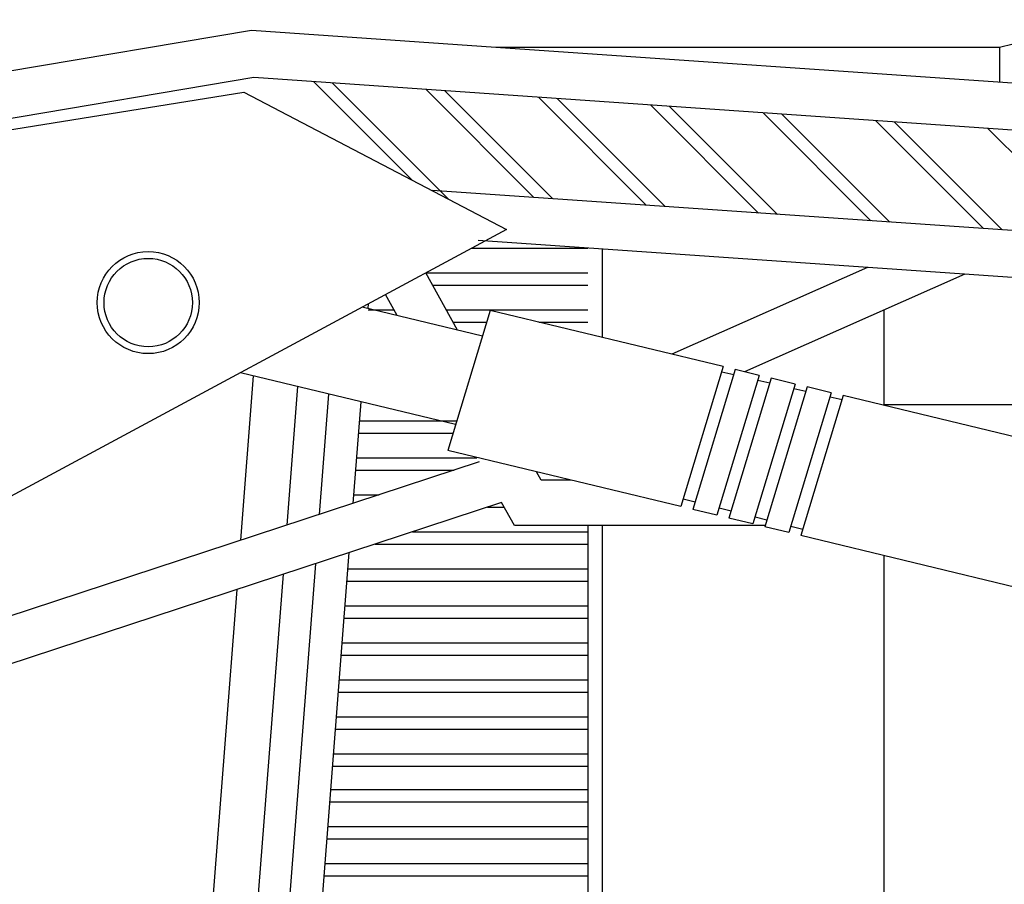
# Model space of a CAD drawing. Extents: x 149 to 250, y -977 to -912.
# Tile 152 of 156: x 232.387 to 233.186, y -924.073 to -923.372. Entities that reach past the tile are written whole.
import ezdxf

# ---------------------------------------------------------------- set-up
doc = ezdxf.new("R2010")
doc.units = 0
doc.header["$MEASUREMENT"] = 0
doc.layers.get('0').update_dxf_attribs({"linetype": 'CONTINUOUS'})

msp = doc.modelspace()

# ---------------------------------------------------------------- linework, layer by layer
for p, q in [((233.27588, -923.37192), (233.18253, -923.39438)), ((232.5755, -923.38066), (232.37623, -923.41428)), ((232.7738, -923.39438), (232.5755, -923.38066)), ((233.18253, -923.39438), (232.7738, -923.39438)), ((233.33732, -923.43336), (232.7738, -923.39438)), ((233.18253, -923.39438), (233.18253, -923.42265)), ((232.57737, -923.41888), (232.0285, -923.51148)), ((233.31396, -923.46982), (232.57737, -923.41888)), ((233.30817, -923.5509), (232.72196, -923.51035)), ((233.37297, -923.59346), (232.75939, -923.55102)), ((232.75429, -923.55715), (232.84845, -923.55715)), ((232.86042, -923.62965), (232.86042, -923.55801)), ((233.07522, -923.57287), (232.91647, -923.64316)), ((232.71673, -923.57715), (232.84845, -923.57715)), ((232.74268, -923.62359), (232.71682, -923.5773)), ((233.15417, -923.57833), (232.97556, -923.65741)), ((232.72232, -923.58715), (232.84845, -923.58715)), ((232.69376, -923.61179), (232.68427, -923.59481)), ((232.76285, -923.62846), (232.6654, -923.60496)), ((232.67014, -923.60715), (232.69116, -923.60715)), ((232.67022, -923.60612), (232.67052, -923.6022)), ((232.7335, -923.60715), (232.84845, -923.60715)), ((232.95827, -923.65324), (232.76915, -923.60764)), ((233.08891, -923.68475), (233.08891, -923.60722)), ((232.73908, -923.61715), (232.76627, -923.61715)), ((232.8086, -923.61715), (232.84845, -923.61715)), ((232.98748, -923.66029), (232.96801, -923.65559)), ((232.74114, -923.70028), (232.56648, -923.65816)), ((232.5669, -923.79406), (232.57724, -923.66075)), ((233.01669, -923.66733), (232.99722, -923.66264)), ((232.60446, -923.78171), (232.61316, -923.66942)), ((233.04591, -923.67438), (233.02643, -923.66968)), ((232.63075, -923.77307), (232.63831, -923.67548)), ((233.39239, -923.75793), (233.05564, -923.67673)), ((232.65797, -923.76412), (232.66435, -923.68176)), ((233.36043, -923.68407), (233.08891, -923.68407)), ((232.66316, -923.69715), (232.74145, -923.69715)), ((232.66238, -923.70715), (232.73906, -923.70715)), ((232.66083, -923.72715), (232.75821, -923.72715)), ((232.92397, -923.76671), (232.73485, -923.7211)), ((232.7601, -923.73053), (232.37623, -923.85677)), ((232.66006, -923.73715), (232.73997, -923.73715)), ((232.8106, -923.74515), (232.80687, -923.73847)), ((232.83457, -923.74515), (232.8106, -923.74515)), ((232.65851, -923.75715), (232.67915, -923.75715)), ((232.77846, -923.76339), (232.37623, -923.89567)), ((232.76704, -923.76715), (232.78056, -923.76715)), ((232.78891, -923.78208), (232.77846, -923.76339)), ((232.95318, -923.77375), (232.93371, -923.76905)), ((232.99245, -923.78208), (232.78891, -923.78208)), ((232.84845, -923.78208), (232.84845, -924.11605)), ((232.86042, -924.11295), (232.86042, -923.78208)), ((232.98239, -923.78079), (232.96292, -923.7761)), ((233.0116, -923.78784), (232.99213, -923.78314)), ((232.70622, -923.78715), (232.84845, -923.78715)), ((233.35809, -923.87139), (233.02134, -923.79019)), ((232.67581, -923.79715), (232.84845, -923.79715)), ((232.62835, -924.14614), (232.65487, -923.80404)), ((233.08891, -924.11695), (233.08891, -923.80648)), ((232.60028, -924.16614), (232.62765, -923.81299)), ((232.57301, -924.1873), (232.60136, -923.82163)), ((232.65386, -923.81715), (232.84845, -923.81715)), ((232.65308, -923.82715), (232.84845, -923.82715)), ((232.53755, -924.17272), (232.56381, -923.83398)), ((232.65153, -923.84715), (232.84845, -923.84715)), ((232.65075, -923.85715), (232.84845, -923.85715)), ((232.6492, -923.87715), (232.84845, -923.87715)), ((232.64843, -923.88715), (232.84845, -923.88715)), ((232.64688, -923.90715), (232.84845, -923.90715)), ((232.6461, -923.91715), (232.84845, -923.91715)), ((232.64455, -923.93715), (232.84845, -923.93715)), ((232.64378, -923.94715), (232.84845, -923.94715)), ((232.64223, -923.96715), (232.84845, -923.96715)), ((232.64145, -923.97715), (232.84845, -923.97715)), ((232.63998, -923.99614), (232.84845, -923.99614)), ((232.6392, -924.00614), (232.84845, -924.00614)), ((232.63765, -924.02614), (232.84845, -924.02614)), ((232.63688, -924.03614), (232.84845, -924.03614)), ((232.63533, -924.05614), (232.84845, -924.05614)), ((232.63455, -924.06614), (232.84845, -924.06614))]:
    msp.add_line(p, q)
at = {"color": 7}
for p, q in [((232.70552, -923.50177), (232.62599, -923.42224)), ((232.73512, -923.51722), (232.64118, -923.42329)), ((232.37576, -923.46186), (232.56925, -923.43063)), ((232.56925, -923.43063), (232.78252, -923.54197)), ((232.80468, -923.51607), (232.71715, -923.42854)), ((232.81987, -923.51713), (232.73234, -923.42959)), ((232.89584, -923.52238), (232.8083, -923.43485)), ((232.91103, -923.52343), (232.8235, -923.4359)), ((232.98699, -923.52868), (232.89946, -923.44115)), ((233.00219, -923.52974), (232.91465, -923.4422)), ((233.07815, -923.53499), (232.99062, -923.44746)), ((233.09334, -923.53604), (233.00581, -923.44851)), ((233.16931, -923.54129), (233.08178, -923.45376)), ((233.1845, -923.54235), (233.09697, -923.45481)), ((233.26047, -923.5476), (233.17294, -923.46007)), ((232.78252, -923.54197), (232.35211, -923.77345)), ((232.76915, -923.60764), (232.73485, -923.7211)), ((232.95827, -923.65324), (232.92397, -923.76671)), ((232.96801, -923.65559), (232.93371, -923.76905)), ((232.98748, -923.66029), (232.95318, -923.77375)), ((232.95702, -923.65739), (232.96678, -923.65965)), ((232.99722, -923.66264), (232.96292, -923.7761)), ((233.01669, -923.66733), (232.98239, -923.78079)), ((232.98631, -923.66417), (232.99608, -923.66642)), ((233.02643, -923.66968), (232.99213, -923.78314)), ((233.0156, -923.67094), (233.02537, -923.6732)), ((233.04591, -923.67438), (233.0116, -923.78784)), ((233.05564, -923.67673), (233.02134, -923.79019)), ((233.0449, -923.67771), (233.05466, -923.67997)), ((232.93549, -923.76315), (232.92579, -923.7607)), ((232.96462, -923.77049), (232.95491, -923.76804)), ((232.99374, -923.77783), (232.98403, -923.77538)), ((233.02286, -923.78516), (233.01315, -923.78272))]:
    msp.add_line(p, q, dxfattribs=at)
for radius in [0.04139, 0.03585]:
    msp.add_circle((232.49169, -923.60132), radius, dxfattribs=at)

doc.saveas('drawing.dxf')
